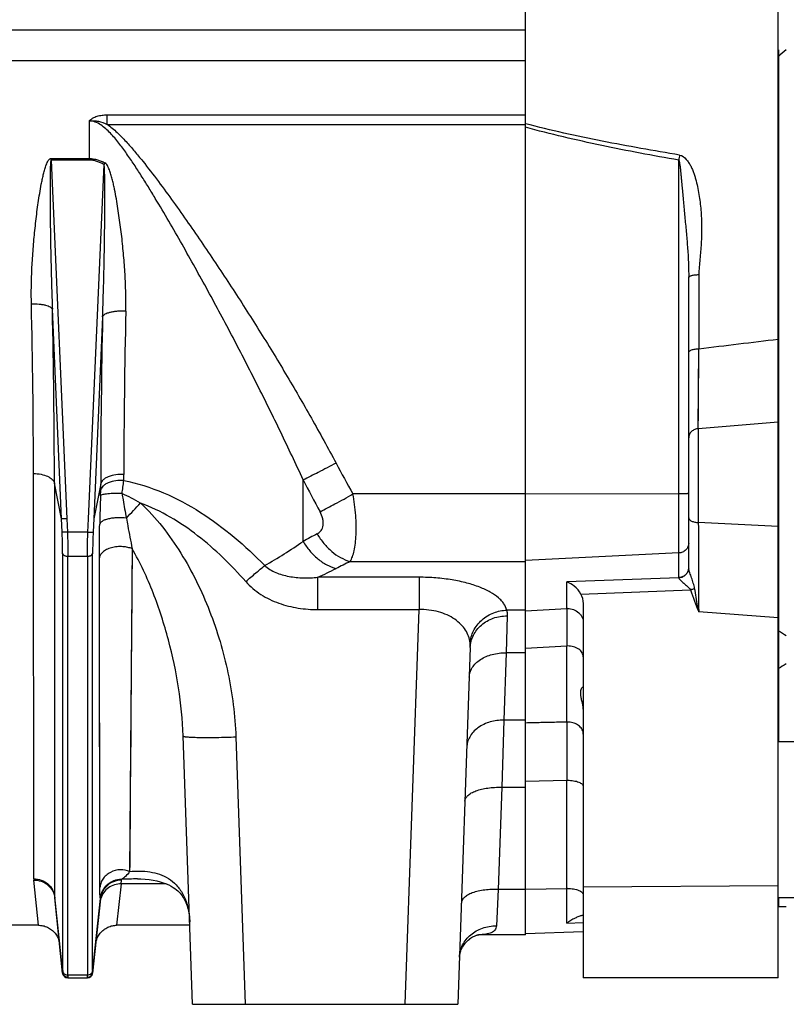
# Model space of a CAD drawing. Extents: x -1404 to 1181, y 8 to 1628.
# Tile 27 of 75: x -525 to -380, y 668 to 854. Entities that reach past the tile are written whole.
import ezdxf

# ---------------------------------------------------------------- set-up
doc = ezdxf.new("R2010")
doc.units = 0
doc.header["$LTSCALE"] = 65.395
doc.layers.add('SG48_1', color=7, linetype='CONTINUOUS')

msp = doc.modelspace()

# ---------------------------------------------------------------- linework, layer by layer
at = {"layer": 'SG48_1', "color": 6, "linetype": 'CONTINUOUS'}
for p, q in [((-381.41, 672.52), (-381.41, 1032.68)), ((-774.91, 852.52), (-429.41, 852.52)), ((-381.38, 847.44), (-381.38, 738.44)), ((-398.41, 750.38), (-398.41, 805.48)), ((-517.35, 757.19), (-517.46, 759.69)), ((-511.35, 759.69), (-511.47, 757.19)), ((-418.41, 743.58), (-418.41, 672.52)), ((-439.87, 735.23), (-442.23, 667.52)), ((-381.38, 731.25), (-381.38, 717.32)), ((-492.58, 667.52), (-494.36, 718.46)), ((-361.38, 717.32), (-381.41, 717.32)), ((-517.25, 673.42), (-518.75, 687.73)), ((-510.08, 687.55), (-511.56, 673.42)), ((-361.38, 687.72), (-381.41, 687.72)), ((-381.38, 687.72), (-381.38, 686.1)), ((-521.81, 682.52), (-529, 682.52)), ((-493.1, 682.52), (-507, 682.52)), ((-439.44, 680.3), (-439.26, 680.4)), ((-439.26, 680.4), (-439.09, 680.48)), ((-439.1, 680.47), (-438.94, 680.54)), ((-438.94, 680.54), (-438.81, 680.59)), ((-438.81, 680.59), (-438.69, 680.63)), ((-438.69, 680.63), (-438.58, 680.67)), ((-438.58, 680.67), (-438.49, 680.69)), ((-438.49, 680.69), (-438.41, 680.71)), ((-438.41, 680.71), (-438.35, 680.72)), ((-429.41, 680.73), (-438.29, 680.73)), ((-418.41, 681.26), (-429.41, 680.87)), ((-441.37, 678.34), (-441.22, 678.58)), ((-441.23, 678.58), (-441.06, 678.83)), ((-441.06, 678.83), (-440.87, 679.08)), ((-440.88, 679.07), (-440.67, 679.31)), ((-440.68, 679.31), (-440.47, 679.53)), ((-440.47, 679.52), (-440.25, 679.72)), ((-440.26, 679.72), (-440.04, 679.9)), ((-440.05, 679.89), (-439.84, 680.05)), ((-439.84, 680.05), (-439.63, 680.19)), ((-439.64, 680.18), (-439.44, 680.3)), ((-441.92, 676.53), (-441.91, 676.62)), ((-441.91, 676.62), (-441.9, 676.73)), ((-441.9, 676.73), (-441.88, 676.86)), ((-441.88, 676.86), (-441.86, 677)), ((-441.86, 677), (-441.82, 677.16)), ((-441.82, 677.15), (-441.78, 677.32)), ((-441.78, 677.32), (-441.73, 677.51)), ((-441.73, 677.51), (-441.66, 677.7)), ((-441.66, 677.7), (-441.58, 677.91)), ((-441.58, 677.9), (-441.48, 678.12)), ((-441.48, 678.12), (-441.37, 678.34)), ((-441.92, 676.48), (-441.92, 676.53)), ((-441.92, 676.53), (-441.92, 676.53)), ((-516.26, 672.52), (-512.56, 672.52)), ((-381.41, 672.52), (-418.41, 672.52)), ((-492.58, 667.52), (-442.23, 667.52))]:
    msp.add_line(p, q, dxfattribs=at)
at = {"layer": 'SG48_1', "color": 2, "linetype": 'CONTINUOUS'}
for p, q in [((-429.41, 680.73), (-429.41, 1024.3)), ((-381.38, 848.7), (-381.38, 847.44)), ((-519.45, 828.06), (-512.21, 828.06)), ((-519.45, 827.76), (-519.45, 828.06)), ((-512.21, 827.76), (-519.45, 827.76)), ((-381.38, 738.44), (-381.38, 731.25)), ((-510.08, 687.62), (-510.08, 687.62)), ((-510.08, 687.62), (-510.08, 687.61)), ((-510.08, 687.62), (-510.08, 687.61))]:
    msp.add_line(p, q, dxfattribs=at)
at = {"layer": 'SG48_1', "color": 9, "linetype": 'CONTINUOUS'}
for p, q in [((-429.41, 846.59), (-717.01, 846.59)), ((-508.81, 836.35), (-429.41, 836.35)), ((-508.81, 834.55), (-508.81, 836.35)), ((-512.21, 835.2), (-512.21, 828.06)), ((-508.81, 834.55), (-429.41, 834.55)), ((-429.38, 834.67), (-429.41, 834.67)), ((-429.38, 834.67), (-429.41, 834.67)), ((-519.45, 827.76), (-516.46, 759.67)), ((-512.35, 759.67), (-509.4, 826.93)), ((-400.3, 748.53), (-400.3, 827.76)), ((-396.48, 806.03), (-396.48, 791.97)), ((-517.46, 759.69), (-519.2, 799.47)), ((-509.67, 798.04), (-511.35, 759.69)), ((-396.58, 776.8), (-396.48, 791.97)), ((-396.54, 782.51), (-396.49, 790.11)), ((-396.58, 777.32), (-396.56, 779.07)), ((-396.58, 776.8), (-381.41, 778.08)), ((-396.58, 776.8), (-396.58, 758.97)), ((-522.75, 691.36), (-522.79, 768.26)), ((-517.46, 759.69), (-518.81, 766.47)), ((-518.81, 766.47), (-518.77, 687.94)), ((-510.03, 766.32), (-511.35, 759.69)), ((-510.03, 765.15), (-510.03, 766.32)), ((-505.65, 766.95), (-505.65, 768.09)), ((-471.6, 755.4), (-471.6, 767.06)), ((-429.41, 764.4), (-400.3, 764.47)), ((-429.41, 764.39), (-462.14, 764.39)), ((-516.46, 759.67), (-516.35, 757.17)), ((-512.46, 757.17), (-512.35, 759.67)), ((-381.41, 758.21), (-396.58, 758.97)), ((-512.46, 757.17), (-516.35, 757.17)), ((-504.06, 754.01), (-504.54, 692.73)), ((-517.25, 753.05), (-517.25, 673.91)), ((-516.25, 752.57), (-512.56, 752.57)), ((-516.25, 673.06), (-516.25, 752.57)), ((-512.56, 752.57), (-512.56, 673.06)), ((-511.57, 673.91), (-511.57, 753.05)), ((-510.19, 689.7), (-510.28, 752.3)), ((-462.69, 751.58), (-429.41, 751.58)), ((-400.3, 753.19), (-429.41, 751.77)), ((-449.6, 748.58), (-468.78, 748.58)), ((-468.78, 742.45), (-468.78, 748.58)), ((-449.6, 748.58), (-449.6, 742.45)), ((-400.3, 748.5), (-421.56, 747.71)), ((-421.56, 742.66), (-421.56, 747.71)), ((-418.86, 745.4), (-398.04, 746.17)), ((-468.78, 742.45), (-449.6, 742.45)), ((-452.22, 667.52), (-449.6, 742.45)), ((-429.41, 742.35), (-432.95, 742.35)), ((-429.4, 742.19), (-421.56, 742.66)), ((-421.56, 742.66), (-421.55, 741.31)), ((-421.56, 742.66), (-421.51, 735.54)), ((-381.41, 740.91), (-396.51, 742)), ((-432.87, 741.25), (-433.07, 734.25)), ((-421.55, 741.31), (-421.54, 739.66)), ((-421.54, 739.66), (-421.53, 738.4)), ((-429.41, 735.11), (-421.51, 735.54)), ((-421.51, 721.1), (-421.51, 735.54)), ((-433.07, 734.25), (-433.53, 721.46)), ((-429.41, 734.25), (-433.07, 734.25)), ((-433.53, 721.46), (-433.89, 708.71)), ((-429.41, 721.46), (-433.53, 721.46)), ((-484.37, 718.28), (-482.59, 667.52)), ((-433.89, 708.71), (-434.56, 689.34)), ((-433.89, 708.71), (-429.41, 708.71)), ((-429.41, 709.88), (-421.51, 710.06)), ((-421.51, 682.93), (-421.51, 710.06)), ((-521.81, 682.52), (-522.73, 691.11)), ((-506.16, 690.4), (-507, 682.52)), ((-506.16, 690.4), (-506.1, 691.08)), ((-497.6, 690.4), (-506.16, 690.4)), ((-418.41, 689.83), (-381.41, 690.07)), ((-518.77, 687.94), (-517.26, 673.57)), ((-434.56, 689.34), (-434.92, 682.42)), ((-429.41, 689.34), (-434.56, 689.34)), ((-429.41, 689.39), (-421.51, 689.5)), ((-511.56, 673.57), (-510.08, 687.61)), ((-510.07, 687.62), (-510.07, 687.61)), ((-510.07, 687.62), (-510.07, 687.61)), ((-510.02, 687.6), (-510.02, 687.6)), ((-510.02, 687.6), (-510.02, 687.6)), ((-421.51, 682.93), (-418.41, 683.07)), ((-421.51, 682.93), (-418.41, 683.07)), ((-512.56, 673.06), (-516.25, 673.06)), ((-516.26, 672.58), (-516.26, 672.52)), ((-512.56, 672.52), (-512.55, 672.58))]:
    msp.add_line(p, q, dxfattribs=at)
for points in [[(-396.56, 779.07), (-396.56, 779.7), (-396.56, 780.37), (-396.55, 781.06), (-396.54, 782.51)], [(-504.06, 754.01), (-504.11, 747.72), (-504.13, 744.66)], [(-510.27, 745.93), (-510.28, 749.09), (-510.28, 752.3)], [(-510.23, 722.77), (-510.24, 725.45), (-510.24, 728.19), (-510.25, 731), (-510.25, 733.86), (-510.26, 736.79), (-510.26, 739.78), (-510.27, 745.93)], [(-504.13, 744.66), (-504.17, 738.72), (-504.2, 735.84), (-504.22, 733.02)], [(-421.53, 738.4), (-421.52, 737.03), (-421.52, 736.3)], [(-504.22, 733.02), (-504.26, 727.57), (-504.28, 724.95)], [(-504.28, 724.95), (-504.32, 719.9), (-504.34, 717.48), (-504.36, 715.13), (-504.38, 712.85)], [(-510.21, 708.13), (-510.22, 710.39), (-510.22, 712.73), (-510.22, 715.14), (-510.23, 717.61), (-510.23, 722.77)], [(-504.38, 712.85), (-504.41, 708.51), (-504.43, 706.45), (-504.44, 704.46), (-504.46, 702.55)], [(-510.2, 699.82), (-510.2, 701.79), (-510.21, 703.83), (-510.21, 708.13)], [(-504.46, 702.55), (-504.49, 698.96), (-504.5, 697.29), (-504.52, 695.69), (-504.53, 694.17), (-504.54, 692.73)], [(-510.2, 694.4), (-510.2, 696.13), (-510.2, 699.82)], [(-510.19, 689.7), (-510.19, 691.19), (-510.2, 694.4)]]:
    msp.add_lwpolyline(points, dxfattribs=at)
at = {"layer": 'SG48_1', "color": 6, "linetype": 'CONTINUOUS'}
for points in [[(-503.06, 691.32), (-502.43, 691.31), (-501.6, 691.27), (-500.81, 691.19), (-500.07, 691.08), (-499.39, 690.95), (-498.75, 690.79), (-498.15, 690.6), (-497.59, 690.39), (-497.09, 690.17), (-496.65, 689.95), (-496.27, 689.72), (-495.94, 689.5), (-495.64, 689.27), (-495.38, 689.05), (-495.15, 688.83), (-494.94, 688.6), (-494.75, 688.37), (-494.57, 688.14), (-494.41, 687.89), (-494.25, 687.64), (-494.11, 687.38), (-493.97, 687.11), (-493.85, 686.82), (-493.74, 686.53), (-493.63, 686.22), (-493.53, 685.9), (-493.45, 685.57), (-493.37, 685.23), (-493.3, 684.89), (-493.25, 684.53), (-493.2, 684.16), (-493.16, 683.78), (-493.14, 683.39), (-493.12, 683.09)], [(-521.81, 682.52), (-521.69, 682.52), (-521.46, 682.51), (-521.23, 682.48), (-521, 682.44), (-520.78, 682.39), (-520.56, 682.32), (-520.34, 682.24), (-520.13, 682.15), (-519.93, 682.05), (-519.73, 681.94), (-519.53, 681.81), (-519.35, 681.68), (-519.17, 681.53), (-519, 681.37), (-518.84, 681.21), (-518.7, 681.03), (-518.56, 680.85), (-518.43, 680.66), (-518.31, 680.46), (-518.21, 680.26), (-518.11, 680.05), (-518.03, 679.84), (-517.96, 679.62), (-517.9, 679.39), (-517.86, 679.17), (-517.83, 678.94)], [(-510.98, 678.94), (-510.95, 679.17), (-510.91, 679.39), (-510.85, 679.62), (-510.78, 679.84), (-510.7, 680.05), (-510.61, 680.26), (-510.5, 680.46), (-510.38, 680.66), (-510.26, 680.85), (-510.12, 681.03), (-509.97, 681.21), (-509.81, 681.37), (-509.64, 681.53), (-509.46, 681.68), (-509.28, 681.81), (-509.08, 681.94), (-508.89, 682.05), (-508.68, 682.15), (-508.47, 682.24), (-508.25, 682.32), (-508.03, 682.39), (-507.81, 682.44), (-507.58, 682.48), (-507.35, 682.51), (-507.13, 682.52), (-507, 682.52)], [(-438.35, 680.72), (-438.3, 680.73), (-438.27, 680.74)]]:
    msp.add_lwpolyline(points, dxfattribs=at)
at = {"layer": 'SG48_1', "color": 2, "linetype": 'CONTINUOUS'}
for centre, radius, start, end in [((-346.56, 808.25), 52.43, 129.4611, 131.6179), ((-412.13, 770.33), 112.54, 149.6218, 149.8075), ((-400.12, 750.38), 1.72, 359.237, 359.9998), ((-397.63, 750.38), 0.775, 179.9992, 181.6878), ((-400.13, 750.38), 1.72, 355.7346, 359.2354), ((-400.11, 750.37), 1.71, 355.4428, 359.7241), ((-400.41, 750.68), 2.15, 272.7831, 276.4532), ((-399.69, 748.53), 0.609, 180.035, 182.6953), ((-400.42, 750.63), 2.14, 273.1724, 276.8604), ((-356.32, 777.11), 46.08, 237.0661, 239.2612), ((-352.24, 683.47), 55.97, 119.592, 121.3736), ((-509.5, 690.64), 3.44, 9.4771, 9.7025), ((-510.69, 687.48), 0.623, 11.6585, 12.5011), ((-376.47, 868.15), 182.12, 268.4574, 268.9293), ((-516.34, 674.01), 0.908, 186.0704, 200.7651)]:
    msp.add_arc(centre, radius, start, end, dxfattribs=at)
at = {"layer": 'SG48_1', "color": 9, "linetype": 'CONTINUOUS'}
for centre, radius, start, end in [((-235.07, 798.63), 167.78, 169.6638, 170.0013), ((-1957.55, 767), 1434.76, 0.05017, 1.33773), ((-2092.37, 764.35), 1573.56, 0.07721, 1.27881), ((912.09, 766.11), 1417.74, 178.66706, 179.9198), ((1003.23, 765.07), 1513.26, 178.7515, 179.95261), ((-236.52, 891.9), 259.16, 207.996, 209.4726), ((-620.71, 781.16), 115.94, 351.7173, 352.9595), ((-235.56, 888.25), 265.34, 207.1765, 208.6575), ((-521.96, 728.76), 39.11, 60.1332, 65.8972), ((-181.14, 751.57), 329.15, 177.8256, 178.7641), ((-684.97, 931.01), 248.27, 316.4065, 317.312), ((6686.13, 779.55), 7082.74, 180.166469, 180.303755), ((-522.9, 828.85), 89.59, 299.4112, 304.9293), ((-318.7, 476.7), 317.88, 118.2042, 118.7508), ((-309.57, 443.27), 344.23, 116.4107, 116.9072), ((-514.33, 846.79), 108.26, 294.8798, 296.8959), ((-399.93, 748.56), 0.377, 196.6873, 200.4258), ((-421.41, 739.43), 3.23, 89.9996, 92.7821), ((-421.41, 731.2), 4.35, 89.9995, 91.3802), ((-421.41, 717.23), 3.87, 90.0006, 91.5507), ((4263.59, 715.58), 4685.11, 179.93249, 180.06751), ((-421.41, 702.69), 7.37, 89.9999, 90.8137), ((-520.44, 691.36), 2.31, 180.0208, 186.1245), ((-503.04, 643.08), 48.24, 90.0174, 93.6361), ((-516.75, 687.94), 2.02, 180.032, 185.9821), ((-421.41, 682.13), 7.37, 89.9999, 90.8136), ((-506.3, 687.15), 3.8, 173.0553, 173.9993), ((-506.24, 687.14), 3.85, 170.667, 172.8982), ((-506.51, 686.62), 3.64, 164.442, 167.1984), ((-506.5, 686.62), 3.65, 163.8039, 164.2888), ((-516.36, 673.51), 0.893, 175.7649, 178.2637)]:
    msp.add_arc(centre, radius, start, end, dxfattribs=at)
at = {"layer": 'SG48_1', "color": 6, "linetype": 'CONTINUOUS'}
for centre, radius, start, end in [((-415.14, 674.16), 10.85, 125.3019, 125.9825), ((-516.26, 673.52), 1, 186, 270), ((-512.56, 673.52), 1, 270, 354)]:
    msp.add_arc(centre, radius, start, end, dxfattribs=at)
msp.add_ellipse((-421.41, 743.65), major_axis=(-0.26, 3.4), ratio=0.879657, start_param=-1.658537, end_param=-1.098417, dxfattribs=at)
at = {"layer": 'SG48_1', "color": 9, "linetype": 'CONTINUOUS'}
for points, knots in [([(-512.21, 835.2), (-512.16, 835.25), (-512.07, 835.35), (-511.86, 835.53), (-511.43, 835.83), (-510.71, 836.13), (-509.78, 836.32), (-509.14, 836.35), (-508.81, 836.35)], [0, 0, 0, 0, 0.053129, 0.108806, 0.226398, 0.476952, 0.737062, 1, 1, 1, 1]), ([(-512.21, 835.2), (-512.06, 835.22), (-511.77, 835.25), (-511.19, 835.25), (-510.17, 835.12), (-509.34, 834.81), (-508.81, 834.55)], [0, 0, 0, 0, 0.125137, 0.250295, 0.500427, 1, 1, 1, 1]), ([(-471.6, 767.06), (-472.99, 770.1), (-475.83, 776.14), (-480.28, 785.14), (-484.12, 792.59), (-487.27, 798.52), (-489.67, 802.96), (-492.1, 807.38), (-494.58, 811.79), (-497.09, 816.17), (-499.23, 819.79), (-500.98, 822.67), (-502.31, 824.81), (-503.68, 826.92), (-505.09, 829), (-506.32, 830.68), (-507.36, 831.97), (-508.18, 832.89), (-509.06, 833.74), (-510, 834.49), (-511.04, 835.05), (-511.82, 835.2), (-512.21, 835.2)], [0, 0, 0, 0, 0.124786, 0.249947, 0.37544, 0.438294, 0.501209, 0.564174, 0.627172, 0.690184, 0.753175, 0.784645, 0.816083, 0.847467, 0.878764, 0.909909, 0.925392, 0.940767, 0.955998, 0.971, 0.985669, 1, 1, 1, 1]), ([(-508.81, 834.55), (-508.14, 834.09), (-506.9, 833.04), (-505.2, 831.3), (-503.6, 829.46), (-501.54, 826.95), (-499.07, 823.73), (-496.2, 819.8), (-493.39, 815.83), (-490.63, 811.82), (-487.91, 807.78), (-484.34, 802.36), (-479.97, 795.53), (-474.89, 787.22), (-470, 778.8), (-466.88, 773.11), (-465.35, 770.25)], [0, 0, 0, 0, 0.031233, 0.062484, 0.093737, 0.12499, 0.187494, 0.249998, 0.312502, 0.375005, 0.437507, 0.500009, 0.62501, 0.750009, 0.875006, 1, 1, 1, 1]), ([(-400.3, 827.76), (-405.19, 828.61), (-412.51, 829.98), (-422.2, 832.13), (-427.02, 833.35), (-429.41, 834.01)], [0, 0, 0, 0, 0.50002, 0.750021, 1, 1, 1, 1]), ([(-400.13, 828.73), (-405.04, 829.54), (-412.39, 830.84), (-422.13, 832.87), (-426.97, 834.03), (-429.38, 834.67)], [0, 0, 0, 0, 0.500198, 0.750176, 1, 1, 1, 1]), ([(-523.18, 800.5), (-523.21, 801.65), (-523.21, 803.96), (-523.09, 807.43), (-522.86, 810.93), (-522.6, 813.84), (-522.34, 816.18), (-522.13, 817.93), (-521.89, 819.69), (-521.62, 821.45), (-521.36, 822.91), (-521.13, 824.07), (-520.93, 824.95), (-520.72, 825.81), (-520.5, 826.53), (-520.29, 827.09), (-520.13, 827.42), (-519.98, 827.68), (-519.84, 827.86), (-519.67, 828.01), (-519.52, 828.06), (-519.45, 828.06)], [0, 0, 0, 0, 0.122623, 0.246033, 0.370178, 0.495, 0.557649, 0.620445, 0.683381, 0.746451, 0.809647, 0.841292, 0.872967, 0.904672, 0.936409, 0.952293, 0.968189, 0.976147, 0.984111, 0.992074, 1, 1, 1, 1]), ([(-400.13, 828.73), (-399.64, 828.65), (-399, 828.11), (-398.41, 827.32), (-398.02, 826.67), (-397.7, 825.98), (-397.43, 825.27), (-397.2, 824.56), (-396.93, 823.59), (-396.65, 822.36), (-396.3, 820.39), (-396.02, 817.9), (-395.92, 814.91), (-396, 812.43), (-396.15, 810.45), (-396.28, 808.98), (-396.42, 807.5), (-396.48, 806.52), (-396.48, 806.03)], [0, 0, 0, 0, 0.062396, 0.094059, 0.125688, 0.157284, 0.188853, 0.220397, 0.251916, 0.314874, 0.377733, 0.503111, 0.628058, 0.752557, 0.814638, 0.876592, 0.938396, 1, 1, 1, 1]), ([(-519.45, 827.76), (-519.46, 827.76), (-519.48, 827.73), (-519.5, 827.68), (-519.51, 827.6), (-519.53, 827.48), (-519.55, 827.32), (-519.56, 827.12), (-519.58, 826.91), (-519.59, 826.63), (-519.6, 826.27), (-519.61, 825.83), (-519.62, 825.39), (-519.63, 824.95), (-519.64, 824.36), (-519.64, 823.62), (-519.65, 822.73), (-519.65, 821.83), (-519.64, 820.94), (-519.64, 820.05), (-519.63, 818.85), (-519.62, 817.36), (-519.6, 815.57), (-519.58, 813.77), (-519.55, 811.98), (-519.5, 809.59), (-519.43, 806.61), (-519.33, 803.04), (-519.25, 800.66), (-519.2, 799.47)], [0, 0, 0, 0, 0.001153, 0.003306, 0.006103, 0.009281, 0.016135, 0.023351, 0.030757, 0.038281, 0.053535, 0.068958, 0.084483, 0.100077, 0.11572, 0.147105, 0.178579, 0.210111, 0.241682, 0.27328, 0.304898, 0.368171, 0.431468, 0.494771, 0.558065, 0.621338, 0.747786, 0.874036, 1, 1, 1, 1]), ([(-509.67, 798.04), (-509.63, 799.24), (-509.54, 801.66), (-509.44, 805.29), (-509.36, 808.93), (-509.31, 811.97), (-509.28, 814.4), (-509.26, 816.22), (-509.25, 818.04), (-509.24, 819.56), (-509.24, 820.77), (-509.24, 821.68), (-509.24, 822.59), (-509.25, 823.49), (-509.26, 824.24), (-509.27, 824.84), (-509.28, 825.29), (-509.29, 825.72), (-509.31, 826.09), (-509.33, 826.37), (-509.34, 826.57), (-509.37, 826.76), (-509.38, 826.87), (-509.4, 826.93)], [0, 0, 0, 0, 0.125384, 0.25113, 0.377116, 0.503247, 0.566337, 0.629423, 0.692487, 0.755494, 0.786962, 0.81839, 0.849763, 0.88105, 0.912197, 0.927686, 0.943084, 0.958339, 0.973339, 0.980663, 0.987765, 0.994433, 1, 1, 1, 1]), ([(-505.27, 799.09), (-505.24, 800.25), (-505.25, 802.6), (-505.39, 806.14), (-505.66, 809.69), (-505.96, 812.65), (-506.25, 815.03), (-506.49, 816.82), (-506.75, 818.6), (-507.05, 820.39), (-507.33, 821.88), (-507.58, 823.06), (-507.78, 823.95), (-508.02, 824.83), (-508.24, 825.55), (-508.45, 826.12), (-508.64, 826.54), (-508.87, 826.93), (-509.08, 827.17), (-509.22, 827.24)], [0, 0, 0, 0, 0.122273, 0.245517, 0.369622, 0.494486, 0.557175, 0.62002, 0.683014, 0.746146, 0.809411, 0.841094, 0.872809, 0.904558, 0.936344, 0.952256, 0.968183, 0.984122, 1, 1, 1, 1]), ([(-400.3, 827.76), (-400.29, 827.74), (-400.26, 827.69), (-400.23, 827.6), (-400.2, 827.49), (-400.16, 827.31), (-400.12, 827.06), (-400.07, 826.74), (-400.03, 826.41), (-399.98, 825.96), (-399.92, 825.39), (-399.86, 824.71), (-399.79, 824.04), (-399.73, 823.36), (-399.64, 822.44), (-399.53, 821.28), (-399.41, 819.87), (-399.28, 818.46), (-399.15, 817.04), (-399.01, 815.61), (-398.84, 813.7), (-398.63, 811.31), (-398.47, 808.91), (-398.41, 806.96), (-398.41, 805.97), (-398.41, 805.48)], [0, 0, 0, 0, 0.003156, 0.007576, 0.012931, 0.018954, 0.032234, 0.0466, 0.061531, 0.076792, 0.107652, 0.138155, 0.168402, 0.198851, 0.229618, 0.291951, 0.355025, 0.418566, 0.482406, 0.546436, 0.610582, 0.739078, 0.86813, 0.933446, 1, 1, 1, 1]), ([(-398.41, 805.48), (-398.41, 805.56), (-398.28, 805.69), (-398.07, 805.79), (-397.83, 805.87), (-397.54, 805.94), (-397.09, 806.01), (-396.72, 806.03), (-396.48, 806.03)], [0, 0, 0, 0, 0.121012, 0.216945, 0.337917, 0.481357, 0.643102, 1, 1, 1, 1]), ([(-523.18, 800.5), (-522.7, 800.51), (-522, 800.48), (-521.1, 800.37), (-520.52, 800.25), (-520.02, 800.1), (-519.63, 799.92), (-519.35, 799.72), (-519.23, 799.55), (-519.2, 799.47)], [0, 0, 0, 0, 0.338804, 0.495061, 0.6363, 0.75877, 0.859923, 0.939216, 1, 1, 1, 1]), ([(-505.27, 799.09), (-505.79, 799.11), (-506.56, 799.11), (-507.54, 799), (-508.19, 798.88), (-508.75, 798.72), (-509.19, 798.53), (-509.51, 798.32), (-509.65, 798.13), (-509.67, 798.04)], [0, 0, 0, 0, 0.332904, 0.489371, 0.631946, 0.756171, 0.858878, 0.93907, 1, 1, 1, 1]), ([(-398.41, 791.25), (-398.41, 791.3), (-398.38, 791.4), (-398.26, 791.53), (-398.08, 791.65), (-397.83, 791.76), (-397.53, 791.85), (-397.07, 791.94), (-396.72, 791.97), (-396.48, 791.97)], [0, 0, 0, 0, 0.060636, 0.136831, 0.236959, 0.362046, 0.509096, 0.670379, 1, 1, 1, 1]), ([(-396.58, 776.8), (-396.81, 776.78), (-397.28, 776.67), (-397.9, 776.29), (-398.31, 775.73), (-398.41, 775.29), (-398.41, 775.08)], [0, 0, 0, 0, 0.255525, 0.520727, 0.772975, 1, 1, 1, 1]), ([(-465.35, 770.25), (-466.48, 769.65), (-468.55, 768.57), (-470.64, 767.52), (-471.6, 767.06)], [0, 0, 0, 0, 0.543552, 1, 1, 1, 1]), ([(-522.79, 768.26), (-522.31, 768.26), (-521.39, 768.18), (-520.32, 767.87), (-519.62, 767.5), (-519.22, 767.2), (-518.94, 766.86), (-518.84, 766.6), (-518.81, 766.47)], [0, 0, 0, 0, 0.312303, 0.59392, 0.716009, 0.823481, 0.917029, 1, 1, 1, 1]), ([(-505.65, 768.09), (-506.15, 768.12), (-507.15, 768.07), (-508.34, 767.79), (-509.15, 767.4), (-509.6, 767.07), (-509.9, 766.71), (-510.01, 766.44), (-510.03, 766.32)], [0, 0, 0, 0, 0.297557, 0.593389, 0.722626, 0.832846, 0.923993, 1, 1, 1, 1]), ([(-505.65, 766.95), (-506.15, 766.98), (-507.15, 766.94), (-508.34, 766.65), (-509.15, 766.25), (-509.6, 765.91), (-509.9, 765.55), (-510.01, 765.28), (-510.03, 765.15)], [0, 0, 0, 0, 0.296725, 0.591988, 0.721216, 0.831678, 0.923317, 1, 1, 1, 1]), ([(-505.65, 766.95), (-503.06, 766.44), (-497.99, 764.83), (-490.99, 761.05), (-484.61, 756.32), (-480.74, 752.7), (-478.9, 750.8)], [0, 0, 0, 0, 0.249825, 0.499798, 0.749871, 1, 1, 1, 1]), ([(-510.06, 764.06), (-510.05, 764.16), (-510.04, 764.52), (-510.03, 764.89), (-510.03, 765.15)], [0, 0, 0, 0, 0.261231, 1, 1, 1, 1]), ([(-505.98, 764.46), (-506.44, 764.48), (-507.13, 764.49), (-508.02, 764.46), (-508.65, 764.42), (-509.18, 764.36), (-509.6, 764.28), (-509.87, 764.2), (-510, 764.12), (-510.04, 764.08), (-510.06, 764.06)], [0, 0, 0, 0, 0.330692, 0.496909, 0.651125, 0.783747, 0.887371, 0.958562, 0.982507, 1, 1, 1, 1]), ([(-505.98, 764.46), (-505.92, 764.07), (-505.66, 762.52), (-505.38, 760.97), (-505.16, 759.81)], [0, 0, 0, 0, 0.251001, 1, 1, 1, 1]), ([(-400.3, 764.47), (-400.18, 764.47), (-399.93, 764.47), (-399.58, 764.47), (-399.25, 764.48), (-398.97, 764.49), (-398.77, 764.5), (-398.63, 764.51), (-398.55, 764.52), (-398.49, 764.53), (-398.45, 764.54), (-398.42, 764.54), (-398.41, 764.55), (-398.41, 764.55)], [0, 0, 0, 0, 0.197102, 0.385156, 0.55744, 0.707781, 0.830814, 0.880683, 0.922183, 0.954966, 0.978785, 0.993576, 1, 1, 1, 1]), ([(-482.49, 747.76), (-483.88, 749.34), (-486.79, 752.4), (-493.09, 757.92), (-498.57, 761.24), (-502.48, 762.68)], [0, 0, 0, 0, 0.25177, 0.502793, 1, 1, 1, 1]), ([(-502.48, 762.68), (-500.98, 761.29), (-498.22, 758.25), (-494.72, 753.2), (-491.76, 747.83), (-489.29, 742.21), (-487.3, 736.4), (-485.28, 728.48), (-484.51, 722.36), (-484.37, 718.28)], [0, 0, 0, 0, 0.125008, 0.250048, 0.375093, 0.500135, 0.625171, 0.7502, 1, 1, 1, 1]), ([(-468.39, 761), (-467.44, 761.49), (-465.35, 762.6), (-463.27, 763.75), (-462.14, 764.39)], [0, 0, 0, 0, 0.452053, 1, 1, 1, 1]), ([(-462.69, 751.58), (-462.51, 751.86), (-462.2, 752.53), (-461.88, 753.69), (-461.65, 755.09), (-461.52, 756.69), (-461.51, 758.46), (-461.65, 761.06), (-461.91, 763.05), (-462.14, 764.39)], [0, 0, 0, 0, 0.076415, 0.1689, 0.277593, 0.401421, 0.538411, 0.685926, 1, 1, 1, 1]), ([(-468.94, 756.84), (-468.79, 756.92), (-468.52, 757.1), (-468.18, 757.46), (-467.92, 757.91), (-467.78, 758.46), (-467.76, 759.07), (-467.9, 759.95), (-468.17, 760.59), (-468.39, 761)], [0, 0, 0, 0, 0.102065, 0.205958, 0.31516, 0.433337, 0.56264, 0.70238, 1, 1, 1, 1]), ([(-505.16, 759.81), (-505.67, 759.87), (-506.48, 759.91), (-507.55, 759.84), (-508.36, 759.72), (-509.07, 759.54), (-509.57, 759.33), (-509.88, 759.13), (-510.08, 758.95), (-510.19, 758.78), (-510.22, 758.67)], [0, 0, 0, 0, 0.285778, 0.442892, 0.596614, 0.735407, 0.84995, 0.89677, 0.93682, 1, 1, 1, 1]), ([(-505.16, 759.81), (-505.07, 759.32), (-504.72, 757.38), (-504.34, 755.45), (-504.06, 754.01)], [0, 0, 0, 0, 0.255087, 1, 1, 1, 1]), ([(-398.41, 759.85), (-398.41, 759.8), (-398.38, 759.69), (-398.28, 759.53), (-398.1, 759.38), (-397.77, 759.19), (-397.25, 759.03), (-396.81, 758.98), (-396.58, 758.97)], [0, 0, 0, 0, 0.072311, 0.157084, 0.260935, 0.38521, 0.682421, 1, 1, 1, 1]), ([(-516.35, 757.17), (-516.47, 757.16), (-516.65, 757.16), (-516.87, 757.15), (-517.02, 757.15), (-517.14, 757.16), (-517.24, 757.16), (-517.3, 757.17), (-517.34, 757.18), (-517.35, 757.19)], [0, 0, 0, 0, 0.362591, 0.528255, 0.675845, 0.800379, 0.897701, 0.964721, 1, 1, 1, 1]), ([(-517.25, 753.05), (-517.25, 753.37), (-517.26, 754.75), (-517.3, 756.13), (-517.35, 757.19)], [0, 0, 0, 0, 0.23322, 1, 1, 1, 1]), ([(-516.35, 757.17), (-516.33, 756.76), (-516.28, 755.23), (-516.25, 753.7), (-516.25, 752.57)], [0, 0, 0, 0, 0.263043, 1, 1, 1, 1]), ([(-512.56, 752.57), (-512.56, 752.93), (-512.55, 754.46), (-512.51, 755.99), (-512.46, 757.17)], [0, 0, 0, 0, 0.233223, 1, 1, 1, 1]), ([(-512.46, 757.17), (-512.34, 757.16), (-512.16, 757.16), (-511.94, 757.15), (-511.79, 757.15), (-511.67, 757.16), (-511.58, 757.16), (-511.51, 757.17), (-511.48, 757.18), (-511.47, 757.19)], [0, 0, 0, 0, 0.362604, 0.528274, 0.675868, 0.800405, 0.897727, 0.96474, 1, 1, 1, 1]), ([(-511.47, 757.19), (-511.48, 756.82), (-511.54, 755.44), (-511.57, 754.06), (-511.57, 753.05)], [0, 0, 0, 0, 0.263015, 1, 1, 1, 1]), ([(-510.28, 752.3), (-510.28, 752.8), (-510.28, 754.92), (-510.25, 757.05), (-510.22, 758.67)], [0, 0, 0, 0, 0.236258, 1, 1, 1, 1]), ([(-471.6, 755.4), (-471.23, 754.77), (-470.4, 753.58), (-468.88, 752.07), (-467.19, 750.91), (-465.96, 750.41), (-465.35, 750.24)], [0, 0, 0, 0, 0.262236, 0.523312, 0.771959, 1, 1, 1, 1]), ([(-468.94, 756.84), (-468.57, 756.2), (-467.73, 754.99), (-465.79, 753), (-463.96, 751.94), (-462.69, 751.58)], [0, 0, 0, 0, 0.266747, 0.525532, 1, 1, 1, 1]), ([(-504.06, 754.01), (-504.32, 754.11), (-504.91, 754.28), (-505.87, 754.42), (-506.93, 754.41), (-507.98, 754.22), (-508.91, 753.88), (-509.63, 753.41), (-510.1, 752.88), (-510.25, 752.48), (-510.28, 752.3)], [0, 0, 0, 0, 0.118379, 0.257023, 0.409138, 0.562835, 0.704685, 0.825116, 0.922009, 1, 1, 1, 1]), ([(-494.36, 718.46), (-494.47, 721.52), (-495.08, 727.67), (-496.69, 735.24), (-498.46, 741.21), (-500.03, 745.62), (-501.86, 749.91), (-503.29, 752.67), (-504.06, 754.01)], [0, 0, 0, 0, 0.247319, 0.497752, 0.623683, 0.749692, 0.875355, 1, 1, 1, 1]), ([(-398.41, 755.04), (-398.41, 754.81), (-398.51, 754.33), (-398.93, 753.72), (-399.56, 753.31), (-400.05, 753.2), (-400.3, 753.19)], [0, 0, 0, 0, 0.241484, 0.487916, 0.741355, 1, 1, 1, 1]), ([(-517.25, 753.05), (-517.22, 752.89), (-517.01, 752.74), (-516.77, 752.64), (-516.54, 752.59), (-516.37, 752.57), (-516.25, 752.57)], [0, 0, 0, 0, 0.404571, 0.547236, 0.698361, 1, 1, 1, 1]), ([(-512.56, 752.57), (-512.44, 752.57), (-512.27, 752.59), (-512.04, 752.64), (-511.8, 752.74), (-511.6, 752.89), (-511.57, 753.05)], [0, 0, 0, 0, 0.301639, 0.452764, 0.595429, 1, 1, 1, 1]), ([(-482.49, 747.76), (-481.85, 748.32), (-480.66, 749.34), (-479.46, 750.35), (-478.9, 750.8)], [0, 0, 0, 0, 0.541131, 1, 1, 1, 1]), ([(-478.9, 750.8), (-478.29, 750.25), (-476.79, 749.37), (-474.26, 748.67), (-471.55, 748.41), (-469.71, 748.48), (-468.78, 748.58)], [0, 0, 0, 0, 0.232626, 0.480267, 0.737485, 1, 1, 1, 1]), ([(-398.4, 750.25), (-398.4, 750.26), (-398.4, 750.3), (-398.4, 750.33), (-398.41, 750.36)], [0, 0, 0, 0, 0.270326, 1, 1, 1, 1]), ([(-397.28, 746.46), (-397.31, 746.64), (-397.38, 746.98), (-397.58, 747.65), (-397.8, 748.31), (-398.03, 748.95), (-398.18, 749.41), (-398.31, 749.84), (-398.38, 750.12), (-398.4, 750.25)], [0, 0, 0, 0, 0.134083, 0.267587, 0.531221, 0.659829, 0.784117, 0.900274, 1, 1, 1, 1]), ([(-482.49, 747.76), (-481.66, 746.81), (-479.69, 745.18), (-476.26, 743.55), (-472.57, 742.64), (-470.04, 742.45), (-468.78, 742.45)], [0, 0, 0, 0, 0.249583, 0.499538, 0.749713, 1, 1, 1, 1]), ([(-432.95, 742.35), (-433.05, 742.77), (-433.35, 743.4), (-433.95, 744.15), (-434.78, 744.94), (-436.15, 745.85), (-438.17, 746.78), (-440.61, 747.55), (-443.39, 748.13), (-446.43, 748.5), (-448.53, 748.58), (-449.6, 748.58)], [0, 0, 0, 0, 0.070012, 0.109601, 0.15307, 0.253146, 0.372076, 0.509418, 0.662843, 0.828234, 1, 1, 1, 1]), ([(-400.28, 748.43), (-400.25, 748.35), (-400.14, 748.19), (-399.92, 747.95), (-399.64, 747.7), (-399.33, 747.43), (-399, 747.15), (-398.65, 746.86), (-398.32, 746.55), (-398.12, 746.31), (-398.04, 746.17)], [0, 0, 0, 0, 0.079771, 0.183821, 0.303652, 0.433433, 0.569684, 0.71032, 0.854068, 1, 1, 1, 1]), ([(-439.9, 736.14), (-439.95, 736.56), (-440.15, 737.41), (-440.75, 738.6), (-441.64, 739.7), (-443.27, 741.04), (-445.96, 742.22), (-448.35, 742.48), (-449.6, 742.45)], [0, 0, 0, 0, 0.10038, 0.204685, 0.315666, 0.435354, 0.702775, 1, 1, 1, 1]), ([(-439.9, 736.14), (-439.83, 736.92), (-439.36, 738.55), (-437.77, 740.61), (-435.51, 741.97), (-433.78, 742.32), (-432.95, 742.35)], [0, 0, 0, 0, 0.232471, 0.489322, 0.752724, 1, 1, 1, 1]), ([(-432.95, 742.35), (-432.93, 742.26), (-432.88, 741.9), (-432.86, 741.53), (-432.87, 741.25)], [0, 0, 0, 0, 0.235756, 1, 1, 1, 1]), ([(-421.41, 742.67), (-421.02, 742.67), (-420.24, 742.53), (-419.4, 742.01), (-418.9, 741.44), (-418.62, 740.96), (-418.44, 740.43), (-418.41, 740.07), (-418.41, 739.89)], [0, 0, 0, 0, 0.25799, 0.511007, 0.635405, 0.758074, 0.879401, 1, 1, 1, 1]), ([(-439.87, 735.23), (-439.85, 735.63), (-439.74, 736.44), (-439.31, 737.59), (-438.64, 738.64), (-437.46, 739.87), (-435.53, 740.97), (-433.76, 741.26), (-432.87, 741.25)], [0, 0, 0, 0, 0.118555, 0.23815, 0.35965, 0.483609, 0.738129, 1, 1, 1, 1]), ([(-439.87, 735.23), (-439.86, 735.31), (-439.86, 735.61), (-439.87, 735.92), (-439.9, 736.14)], [0, 0, 0, 0, 0.264624, 1, 1, 1, 1]), ([(-418.41, 733.47), (-418.41, 733.61), (-418.45, 733.89), (-418.62, 734.28), (-418.91, 734.64), (-419.43, 735.07), (-420.27, 735.44), (-421.02, 735.54), (-421.41, 735.54)], [0, 0, 0, 0, 0.101897, 0.207855, 0.320942, 0.442714, 0.710473, 1, 1, 1, 1]), ([(-440.06, 729.62), (-440.05, 729.94), (-439.94, 730.58), (-439.51, 731.48), (-438.83, 732.29), (-437.62, 733.26), (-435.67, 734.07), (-433.95, 734.26), (-433.07, 734.25)], [0, 0, 0, 0, 0.10267, 0.209196, 0.322522, 0.444196, 0.711131, 1, 1, 1, 1]), ([(-433.53, 721.46), (-434.38, 721.47), (-435.69, 721.31), (-437.31, 720.7), (-438.42, 720.05), (-439.33, 719.23), (-440.01, 718.29), (-440.41, 717.31), (-440.52, 716.63), (-440.53, 716.31)], [0, 0, 0, 0, 0.267407, 0.405481, 0.540437, 0.668629, 0.787966, 0.898117, 1, 1, 1, 1]), ([(-421.51, 721.1), (-422.17, 721.08), (-423.81, 721.04), (-426.45, 720.99), (-428.42, 720.94), (-429.41, 720.92)], [0, 0, 0, 0, 0.250004, 0.624996, 1, 1, 1, 1]), ([(-418.47, 719.25), (-418.54, 719.52), (-418.82, 720.04), (-419.51, 720.63), (-420.41, 721.01), (-421.07, 721.1), (-421.41, 721.1)], [0, 0, 0, 0, 0.222711, 0.464769, 0.726444, 1, 1, 1, 1]), ([(-494.36, 718.46), (-494.36, 718.44), (-494.32, 718.41), (-494.26, 718.39), (-494.14, 718.35), (-493.94, 718.32), (-493.62, 718.28), (-493.2, 718.25), (-492.46, 718.21), (-491.33, 718.18), (-489.76, 718.17), (-488.02, 718.19), (-486.2, 718.22), (-484.97, 718.26), (-484.37, 718.28)], [0, 0, 0, 0, 0.006176, 0.011876, 0.019663, 0.042001, 0.073804, 0.115374, 0.166578, 0.296041, 0.455245, 0.633528, 0.81881, 1, 1, 1, 1]), ([(-440.88, 706.11), (-440.88, 706.3), (-440.75, 706.71), (-440.31, 707.23), (-439.64, 707.69), (-438.76, 708.07), (-437.71, 708.38), (-436.52, 708.6), (-435.23, 708.72), (-434.34, 708.73), (-433.89, 708.71)], [0, 0, 0, 0, 0.071007, 0.153622, 0.254245, 0.374444, 0.512817, 0.666181, 0.830235, 1, 1, 1, 1]), ([(-421.41, 710.06), (-421.02, 710.06), (-420.46, 710.01), (-419.75, 709.86), (-419.3, 709.72), (-418.93, 709.54), (-418.64, 709.33), (-418.45, 709.1), (-418.41, 708.92), (-418.41, 708.84)], [0, 0, 0, 0, 0.333171, 0.486704, 0.625337, 0.745784, 0.846552, 0.929151, 1, 1, 1, 1]), ([(-504.54, 692.73), (-505.08, 692.96), (-506.35, 693.21), (-507.95, 692.8), (-509.03, 692.03), (-509.65, 691.31), (-510.04, 690.52), (-510.16, 689.97), (-510.19, 689.7)], [0, 0, 0, 0, 0.239766, 0.508938, 0.64406, 0.772645, 0.891736, 1, 1, 1, 1]), ([(-504.54, 692.73), (-504.77, 692.39), (-505.24, 691.83), (-505.82, 691.38), (-506.1, 691.23)], [0, 0, 0, 0, 0.557705, 1, 1, 1, 1]), ([(-504.54, 692.73), (-503.89, 692.79), (-502.6, 692.86), (-500.69, 692.71), (-498.85, 692.26), (-497.13, 691.45), (-495.58, 690.19), (-494.31, 688.42), (-493.44, 686.11), (-493.19, 684.38), (-493.14, 683.46)], [0, 0, 0, 0, 0.116369, 0.22936, 0.340072, 0.450819, 0.565828, 0.691466, 0.834822, 1, 1, 1, 1]), ([(-522.75, 691.36), (-522.26, 691.36), (-521.28, 691.19), (-520.01, 690.45), (-519.1, 689.32), (-518.81, 688.4), (-518.77, 687.94)], [0, 0, 0, 0, 0.255721, 0.508285, 0.756096, 1, 1, 1, 1]), ([(-522.73, 691.11), (-522.26, 691.12), (-521.29, 690.96), (-520, 690.24), (-519.08, 689.1), (-518.8, 688.18), (-518.75, 687.73)], [0, 0, 0, 0, 0.247146, 0.50818, 0.764186, 1, 1, 1, 1]), ([(-510.08, 687.62), (-510.1, 687.72), (-510.14, 687.97), (-510.17, 688.42), (-510.19, 689.01), (-510.19, 689.45), (-510.19, 689.7)], [0, 0, 0, 0, 0.145085, 0.359601, 0.644056, 1, 1, 1, 1]), ([(-506.1, 691.08), (-506.55, 691.08), (-507.48, 690.93), (-508.74, 690.22), (-509.66, 689.11), (-509.97, 688.21), (-510.05, 687.77)], [0, 0, 0, 0, 0.241665, 0.499506, 0.75754, 1, 1, 1, 1]), ([(-506.16, 690.4), (-506.59, 690.4), (-507.45, 690.27), (-508.61, 689.7), (-509.52, 688.8), (-509.89, 688.03), (-510.01, 687.63)], [0, 0, 0, 0, 0.254835, 0.506841, 0.755039, 1, 1, 1, 1]), ([(-506.1, 691.08), (-506.1, 691.09), (-506.09, 691.14), (-506.1, 691.18), (-506.1, 691.21)], [0, 0, 0, 0, 0.286274, 1, 1, 1, 1]), ([(-434.56, 689.34), (-434.99, 689.35), (-435.84, 689.34), (-437.11, 689.23), (-438.34, 689.02), (-439.44, 688.7), (-440.35, 688.29), (-441.02, 687.82), (-441.45, 687.3), (-441.55, 686.91), (-441.56, 686.73)], [0, 0, 0, 0, 0.158534, 0.321229, 0.479807, 0.625518, 0.751202, 0.853404, 0.933924, 1, 1, 1, 1]), ([(-421.41, 689.51), (-421.02, 689.51), (-420.46, 689.46), (-419.75, 689.31), (-419.3, 689.17), (-418.93, 688.99), (-418.64, 688.78), (-418.45, 688.55), (-418.41, 688.37), (-418.41, 688.29)], [0, 0, 0, 0, 0.333171, 0.486703, 0.625336, 0.745783, 0.846552, 0.92915, 1, 1, 1, 1]), ([(-510.08, 687.55), (-510.08, 687.55), (-510.07, 687.57), (-510.08, 687.6), (-510.08, 687.61)], [0, 0, 0, 0, 0.308411, 1, 1, 1, 1]), ([(-441.92, 676.48), (-441.9, 676.88), (-441.79, 677.68), (-441.36, 678.81), (-440.69, 679.85), (-439.51, 681.07), (-437.58, 682.15), (-435.81, 682.43), (-434.92, 682.42)], [0, 0, 0, 0, 0.117685, 0.236551, 0.357575, 0.481378, 0.736566, 1, 1, 1, 1]), ([(-434.92, 682.42), (-434.93, 682.28), (-434.98, 681.99), (-435.17, 681.61), (-435.48, 681.31), (-435.89, 681.08), (-436.39, 680.92), (-437.19, 680.77), (-437.83, 680.74), (-438.28, 680.73)], [0, 0, 0, 0, 0.105069, 0.203366, 0.303654, 0.413742, 0.538024, 0.677745, 1, 1, 1, 1]), ([(-517.26, 673.47), (-517.26, 673.48), (-517.26, 673.5), (-517.26, 673.52), (-517.26, 673.53)], [0, 0, 0, 0, 0.2207, 1, 1, 1, 1]), ([(-516.26, 672.58), (-516.38, 672.58), (-516.62, 672.62), (-516.95, 672.82), (-517.17, 673.12), (-517.24, 673.36), (-517.26, 673.47)], [0, 0, 0, 0, 0.242271, 0.501209, 0.759423, 1, 1, 1, 1]), ([(-511.57, 673.91), (-511.58, 673.8), (-511.65, 673.57), (-511.88, 673.28), (-512.2, 673.1), (-512.44, 673.06), (-512.56, 673.06)], [0, 0, 0, 0, 0.235193, 0.491406, 0.752889, 1, 1, 1, 1]), ([(-512.55, 672.68), (-512.55, 672.71), (-512.56, 672.83), (-512.56, 672.96), (-512.56, 673.06)], [0, 0, 0, 0, 0.196086, 1, 1, 1, 1]), ([(-512.55, 672.68), (-512.43, 672.68), (-512.19, 672.73), (-511.86, 672.92), (-511.64, 673.22), (-511.57, 673.46), (-511.56, 673.57)], [0, 0, 0, 0, 0.242915, 0.502461, 0.760497, 1, 1, 1, 1]), ([(-512.55, 672.58), (-512.43, 672.58), (-512.19, 672.62), (-511.87, 672.82), (-511.64, 673.12), (-511.57, 673.36), (-511.56, 673.47)], [0, 0, 0, 0, 0.242271, 0.501209, 0.759423, 1, 1, 1, 1]), ([(-511.57, 673.91), (-511.57, 673.88), (-511.57, 673.76), (-511.56, 673.65), (-511.56, 673.57)], [0, 0, 0, 0, 0.303574, 1, 1, 1, 1]), ([(-511.56, 673.57), (-511.56, 673.56), (-511.55, 673.53), (-511.55, 673.5), (-511.56, 673.47)], [0, 0, 0, 0, 0.291619, 1, 1, 1, 1]), ([(-516.26, 672.68), (-516.26, 672.67), (-516.26, 672.64), (-516.26, 672.61), (-516.26, 672.58)], [0, 0, 0, 0, 0.296131, 1, 1, 1, 1]), ([(-512.55, 672.58), (-512.55, 672.59), (-512.55, 672.62), (-512.55, 672.66), (-512.55, 672.68)], [0, 0, 0, 0, 0.204372, 1, 1, 1, 1])]:
    msp.add_open_spline(points, degree=3, knots=knots, dxfattribs=at)
at = {"layer": 'SG48_1', "color": 2, "linetype": 'CONTINUOUS'}
for points, knots in [([(-512.21, 828.06), (-512.08, 828.06), (-511.82, 828.05), (-511.3, 827.99), (-510.66, 827.85), (-509.92, 827.59), (-509.45, 827.36), (-509.22, 827.24)], [0, 0, 0, 0, 0.125044, 0.250097, 0.500068, 0.750029, 1, 1, 1, 1]), ([(-509.4, 826.93), (-509.62, 827.05), (-510.05, 827.28), (-510.63, 827.5), (-511.1, 827.63), (-511.47, 827.71), (-511.84, 827.75), (-512.08, 827.77), (-512.21, 827.76)], [0, 0, 0, 0, 0.249918, 0.499847, 0.624917, 0.749884, 0.874984, 1, 1, 1, 1]), ([(-398.41, 750.25), (-398.43, 750.04), (-398.54, 749.61), (-398.93, 749.07), (-399.49, 748.69), (-399.94, 748.56), (-400.16, 748.54)], [0, 0, 0, 0, 0.241929, 0.488674, 0.741815, 1, 1, 1, 1]), ([(-400.16, 748.51), (-399.94, 748.54), (-399.5, 748.66), (-399.03, 748.99), (-398.73, 749.33), (-398.51, 749.71), (-398.43, 750.02), (-398.41, 750.23)], [0, 0, 0, 0, 0.249889, 0.510701, 0.640002, 0.76582, 1, 1, 1, 1]), ([(-397.28, 746.46), (-397.47, 746.38), (-397.72, 746.28), (-397.98, 746.19), (-398.04, 746.17)], [0, 0, 0, 0, 0.75435, 1, 1, 1, 1]), ([(-396.51, 742), (-396.58, 742.37), (-396.84, 743.86), (-397.09, 745.34), (-397.28, 746.46)], [0, 0, 0, 0, 0.249293, 1, 1, 1, 1]), ([(-510.08, 687.62), (-510.03, 688.12), (-509.74, 689.12), (-508.77, 690.33), (-507.49, 691.07), (-506.54, 691.22), (-506.1, 691.23)], [0, 0, 0, 0, 0.256631, 0.520795, 0.773505, 1, 1, 1, 1]), ([(-506.1, 691.21), (-506.59, 691.21), (-507.57, 691.03), (-508.84, 690.25), (-509.75, 689.06), (-510.03, 688.1), (-510.08, 687.62)], [0, 0, 0, 0, 0.25048, 0.500792, 0.750649, 1, 1, 1, 1]), ([(-517.26, 673.57), (-517.25, 673.6), (-517.25, 673.71), (-517.25, 673.82), (-517.25, 673.91)], [0, 0, 0, 0, 0.196177, 1, 1, 1, 1]), ([(-516.26, 672.68), (-516.38, 672.68), (-516.63, 672.73), (-516.95, 672.92), (-517.17, 673.22), (-517.24, 673.45), (-517.26, 673.57)], [0, 0, 0, 0, 0.251629, 0.502465, 0.751886, 1, 1, 1, 1]), ([(-517.19, 673.69), (-517.12, 673.5), (-516.86, 673.17), (-516.45, 673.06), (-516.25, 673.06)], [0, 0, 0, 0, 0.492655, 1, 1, 1, 1]), ([(-516.25, 673.06), (-516.25, 673.02), (-516.25, 672.9), (-516.25, 672.77), (-516.26, 672.68)], [0, 0, 0, 0, 0.303673, 1, 1, 1, 1])]:
    msp.add_open_spline(points, degree=3, knots=knots, dxfattribs=at)
at = {"layer": 'SG48_1', "color": 9, "linetype": 'CONTINUOUS'}
for points in [[(-396.48, 791.97), (-391.45, 792.58), (-386.43, 793.18), (-381.41, 793.79)], [(-400.3, 748.5), (-400.3, 748.49), (-400.3, 748.47), (-400.29, 748.46)], [(-418.41, 718.77), (-418.41, 718.94), (-418.43, 719.1), (-418.47, 719.25)]]:
    msp.add_open_spline(points, degree=3, dxfattribs=at)
at = {"layer": 'SG48_1', "color": 6, "linetype": 'CONTINUOUS'}
for points, knots in [([(-516.46, 759.67), (-516.58, 759.66), (-516.76, 759.66), (-516.98, 759.66), (-517.13, 759.66), (-517.25, 759.66), (-517.35, 759.67), (-517.41, 759.68), (-517.45, 759.68), (-517.46, 759.69)], [0, 0, 0, 0, 0.362489, 0.528121, 0.675698, 0.800241, 0.897595, 0.964667, 1, 1, 1, 1]), ([(-418.86, 745.4), (-419.18, 745.97), (-419.98, 746.91), (-421.04, 747.53), (-421.56, 747.71)], [0, 0, 0, 0, 0.538959, 1, 1, 1, 1]), ([(-418.42, 723.52), (-418.45, 724.07), (-418.62, 724.85), (-418.84, 725.85), (-418.92, 726.49), (-418.9, 727.02), (-418.78, 727.42), (-418.64, 727.65), (-418.53, 727.75), (-418.47, 727.77), (-418.45, 727.77)], [0, 0, 0, 0, 0.370357, 0.538512, 0.685599, 0.80588, 0.898363, 0.963546, 0.985462, 1, 1, 1, 1]), ([(-418.45, 727.77), (-418.44, 727.77), (-418.41, 727.76), (-418.41, 727.73), (-418.41, 727.72)], [0, 0, 0, 0, 0.448144, 1, 1, 1, 1]), ([(-418.59, 684.36), (-418.66, 684.36), (-418.83, 684.33), (-419.24, 684.2), (-419.84, 683.95), (-420.61, 683.54), (-421.14, 683.2), (-421.41, 683.01)], [0, 0, 0, 0, 0.071727, 0.165638, 0.403084, 0.68647, 1, 1, 1, 1]), ([(-418.41, 684.29), (-418.41, 684.3), (-418.42, 684.33), (-418.46, 684.36), (-418.52, 684.37), (-418.56, 684.37), (-418.59, 684.36)], [0, 0, 0, 0, 0.178926, 0.379915, 0.649772, 1, 1, 1, 1])]:
    msp.add_open_spline(points, degree=3, knots=knots, dxfattribs=at)
at = {"layer": 'SG48_1', "color": 2, "linetype": 'CONTINUOUS'}
msp.add_open_spline([(-398.04, 746.17), (-397.56, 744.77), (-397.04, 743.38), (-396.51, 742)], degree=3, dxfattribs=at)

doc.saveas('drawing.dxf')
